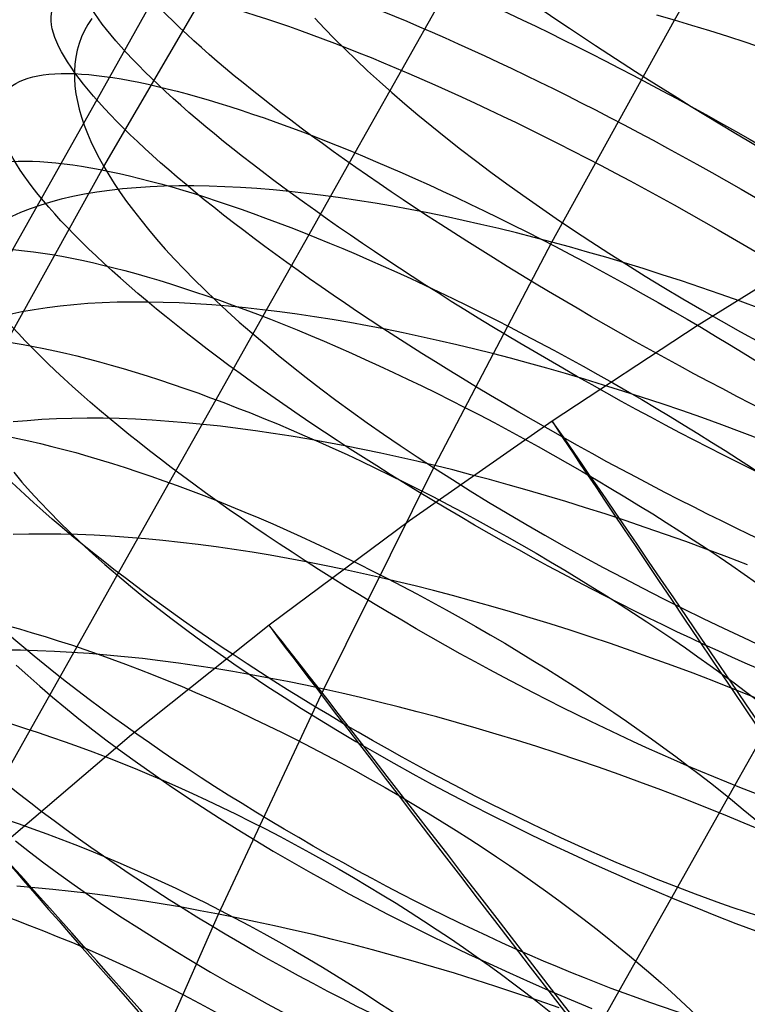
# Model space of a CAD drawing. Extents: x -1634 to -184, y -278 to 263.
# Tile 85 of 242: x -1594 to -1583, y 153 to 168. Entities that reach past the tile are written whole.
import ezdxf

# ---------------------------------------------------------------- set-up
doc = ezdxf.new("R2010")
doc.units = 0
doc.layers.add('PREDEFINITO', color=7, linetype='CONTINUOUS')

msp = doc.modelspace()

# ---------------------------------------------------------------- linework, layer by layer
at = {"layer": 'PREDEFINITO'}
for p, q in [((-1584.117, 167.767, 701.045), (-1582.164, 171.128, 702.379)), ((-1592.822, 165.534, 718.036), (-1590.682, 169.207, 719.456)), ((-1587.56, 168.287, 676.652), (-1588.283, 167.001, 676.374)), ((-1592.078, 168.067, 690.052), (-1592.931, 166.55, 689.723)), ((-1593.065, 167.701, 712.349), (-1593.118, 167.607, 712.673)), ((-1593.004, 167.791, 712.024), (-1593.065, 167.701, 712.349)), ((-1589.603, 167.796, 722.017), (-1589.457, 167.64, 722.262)), ((-1585.988, 164.38, 699.657), (-1584.117, 167.767, 701.045)), ((-1584.117, 167.767, 701.045), (-1584.383, 167.844, 701.162)), ((-1583.849, 167.687, 700.933), (-1584.117, 167.767, 701.045)), ((-1593.118, 167.607, 712.673), (-1593.163, 167.511, 712.996)), ((-1589.457, 167.64, 722.262), (-1589.303, 167.482, 722.504)), ((-1583.578, 167.603, 700.827), (-1583.849, 167.687, 700.933)), ((-1583.302, 167.516, 700.726), (-1583.578, 167.603, 700.827)), ((-1593.2, 167.411, 713.317), (-1593.229, 167.309, 713.636)), ((-1593.163, 167.511, 712.996), (-1593.2, 167.411, 713.317)), ((-1589.303, 167.482, 722.504), (-1589.142, 167.322, 722.743)), ((-1583.023, 167.425, 700.63), (-1583.302, 167.516, 700.726)), ((-1582.741, 167.331, 700.539), (-1583.023, 167.425, 700.63)), ((-1593.229, 167.309, 713.636), (-1593.251, 167.204, 713.953)), ((-1589.142, 167.322, 722.743), (-1588.974, 167.159, 722.978)), ((-1593.251, 167.204, 713.953), (-1593.265, 167.096, 714.268)), ((-1588.974, 167.159, 722.978), (-1588.799, 166.995, 723.209)), ((-1593.265, 167.096, 714.268), (-1593.271, 166.986, 714.58)), ((-1593.271, 166.986, 714.58), (-1593.271, 166.874, 714.889)), ((-1588.283, 167.001, 676.374), (-1588.99, 165.744, 676.069)), ((-1588.799, 166.995, 723.209), (-1588.617, 166.828, 723.436)), ((-1593.271, 166.874, 714.889), (-1593.263, 166.76, 715.195)), ((-1588.617, 166.828, 723.436), (-1588.428, 166.66, 723.658)), ((-1593.263, 166.76, 715.195), (-1593.247, 166.644, 715.497)), ((-1588.428, 166.66, 723.658), (-1588.232, 166.491, 723.876)), ((-1592.931, 166.55, 689.723), (-1593.775, 165.05, 689.359)), ((-1593.247, 166.644, 715.497), (-1593.225, 166.526, 715.796)), ((-1593.225, 166.526, 715.796), (-1593.197, 166.406, 716.091)), ((-1593.197, 166.406, 716.091), (-1593.161, 166.285, 716.382)), ((-1588.232, 166.491, 723.876), (-1588.029, 166.32, 724.088)), ((-1593.161, 166.285, 716.382), (-1593.12, 166.162, 716.669)), ((-1588.029, 166.32, 724.088), (-1587.82, 166.147, 724.295)), ((-1593.12, 166.162, 716.669), (-1593.072, 166.039, 716.951)), ((-1587.82, 166.147, 724.295), (-1587.603, 165.974, 724.497)), ((-1593.072, 166.039, 716.951), (-1593.018, 165.914, 717.23)), ((-1593.018, 165.914, 717.23), (-1592.958, 165.788, 717.503)), ((-1587.603, 165.974, 724.497), (-1587.381, 165.799, 724.692)), ((-1592.958, 165.788, 717.503), (-1592.893, 165.661, 717.772)), ((-1587.381, 165.799, 724.692), (-1587.152, 165.624, 724.882)), ((-1592.893, 165.661, 717.772), (-1592.822, 165.534, 718.036)), ((-1588.99, 165.744, 676.069), (-1589.695, 164.492, 675.734)), ((-1587.152, 165.624, 724.882), (-1586.917, 165.448, 725.065)), ((-1594.875, 161.832, 716.56), (-1592.822, 165.534, 718.036)), ((-1592.822, 165.534, 718.036), (-1592.745, 165.405, 718.297)), ((-1586.917, 165.448, 725.065), (-1586.676, 165.271, 725.241)), ((-1592.745, 165.405, 718.297), (-1592.662, 165.273, 718.558)), ((-1592.736, 165.167, 705.197), (-1592.93, 165.14, 705.488)), ((-1592.536, 165.19, 704.909), (-1592.736, 165.167, 705.197)), ((-1592.662, 165.273, 718.558), (-1592.572, 165.138, 718.819)), ((-1592.329, 165.208, 704.627), (-1592.536, 165.19, 704.909)), ((-1592.117, 165.221, 704.35), (-1592.329, 165.208, 704.627)), ((-1591.9, 165.231, 704.079), (-1592.117, 165.221, 704.35)), ((-1591.676, 165.236, 703.813), (-1591.9, 165.231, 704.079)), ((-1591.448, 165.236, 703.553), (-1591.676, 165.236, 703.813)), ((-1591.215, 165.232, 703.298), (-1591.448, 165.236, 703.553)), ((-1590.978, 165.224, 703.051), (-1591.215, 165.232, 703.298)), ((-1590.736, 165.212, 702.809), (-1590.978, 165.224, 703.051)), ((-1590.49, 165.196, 702.574), (-1590.736, 165.212, 702.809)), ((-1590.241, 165.175, 702.346), (-1590.49, 165.196, 702.574)), ((-1589.988, 165.151, 702.125), (-1590.241, 165.175, 702.346)), ((-1589.732, 165.123, 701.91), (-1589.988, 165.151, 702.125)), ((-1586.676, 165.271, 725.241), (-1586.429, 165.094, 725.41)), ((-1593.775, 165.05, 689.359), (-1594.616, 163.556, 688.96)), ((-1593.471, 165.033, 706.389), (-1593.637, 164.989, 706.697)), ((-1593.297, 165.073, 706.085), (-1593.471, 165.033, 706.389)), ((-1593.117, 165.109, 705.785), (-1593.297, 165.073, 706.085)), ((-1592.93, 165.14, 705.488), (-1593.117, 165.109, 705.785)), ((-1592.572, 165.138, 718.819), (-1592.475, 165.001, 719.079)), ((-1592.475, 165.001, 719.079), (-1592.371, 164.86, 719.337)), ((-1589.474, 165.091, 701.703), (-1589.732, 165.123, 701.91)), ((-1589.213, 165.055, 701.503), (-1589.474, 165.091, 701.703)), ((-1588.95, 165.016, 701.309), (-1589.213, 165.055, 701.503)), ((-1588.684, 164.973, 701.123), (-1588.95, 165.016, 701.309)), ((-1586.429, 165.094, 725.41), (-1586.177, 164.917, 725.572)), ((-1593.948, 164.887, 707.322), (-1594.092, 164.83, 707.639)), ((-1593.796, 164.94, 707.008), (-1593.948, 164.887, 707.322)), ((-1593.637, 164.989, 706.697), (-1593.796, 164.94, 707.008)), ((-1592.371, 164.86, 719.337), (-1592.26, 164.718, 719.594)), ((-1588.418, 164.927, 700.944), (-1588.684, 164.973, 701.123)), ((-1588.15, 164.878, 700.773), (-1588.418, 164.927, 700.944)), ((-1587.88, 164.825, 700.608), (-1588.15, 164.878, 700.773)), ((-1586.177, 164.917, 725.572), (-1585.92, 164.74, 725.727)), ((-1594.092, 164.83, 707.639), (-1594.228, 164.768, 707.957)), ((-1592.26, 164.718, 719.594), (-1592.142, 164.572, 719.85)), ((-1587.61, 164.77, 700.451), (-1587.88, 164.825, 700.608)), ((-1587.34, 164.711, 700.301), (-1587.61, 164.77, 700.451)), ((-1587.069, 164.65, 700.158), (-1587.34, 164.711, 700.301)), ((-1585.92, 164.74, 725.727), (-1585.657, 164.563, 725.875)), ((-1592.142, 164.572, 719.85), (-1592.017, 164.424, 720.104)), ((-1586.798, 164.586, 700.022), (-1587.069, 164.65, 700.158)), ((-1586.528, 164.52, 699.893), (-1586.798, 164.586, 700.022)), ((-1585.657, 164.563, 725.875), (-1585.39, 164.387, 726.015)), ((-1592.017, 164.424, 720.104), (-1591.885, 164.273, 720.355)), ((-1589.695, 164.492, 675.734), (-1590.396, 163.247, 675.37)), ((-1586.257, 164.451, 699.772), (-1586.528, 164.52, 699.893)), ((-1585.988, 164.38, 699.657), (-1586.257, 164.451, 699.772)), ((-1581.532, 164.488, 296.401), (-1583.771, 163.103, 296.409)), ((-1591.885, 164.273, 720.355), (-1591.745, 164.121, 720.604)), ((-1587.774, 160.97, 698.215), (-1585.988, 164.38, 699.657)), ((-1585.716, 164.306, 699.548), (-1585.988, 164.38, 699.657)), ((-1585.441, 164.228, 699.444), (-1585.716, 164.306, 699.548)), ((-1585.39, 164.387, 726.015), (-1585.118, 164.211, 726.147)), ((-1591.745, 164.121, 720.604), (-1591.598, 163.965, 720.851)), ((-1585.162, 164.147, 699.345), (-1585.441, 164.228, 699.444)), ((-1584.88, 164.062, 699.251), (-1585.162, 164.147, 699.345)), ((-1585.118, 164.211, 726.147), (-1584.841, 164.036, 726.271)), ((-1591.598, 163.965, 720.851), (-1591.444, 163.808, 721.094)), ((-1584.593, 163.974, 699.164), (-1584.88, 164.062, 699.251)), ((-1584.841, 164.036, 726.271), (-1584.561, 163.862, 726.387)), ((-1584.304, 163.882, 699.082), (-1584.593, 163.974, 699.164)), ((-1591.444, 163.808, 721.094), (-1591.283, 163.649, 721.334)), ((-1584.561, 163.862, 726.387), (-1584.277, 163.688, 726.495)), ((-1584.011, 163.786, 699.006), (-1584.304, 163.882, 699.082)), ((-1591.283, 163.649, 721.334), (-1591.114, 163.487, 721.57)), ((-1584.277, 163.688, 726.495), (-1583.989, 163.516, 726.594)), ((-1583.716, 163.687, 698.937), (-1584.011, 163.786, 699.006)), ((-1583.417, 163.585, 698.874), (-1583.716, 163.687, 698.937)), ((-1583.989, 163.516, 726.594), (-1583.698, 163.346, 726.685)), ((-1583.116, 163.478, 698.818), (-1583.417, 163.585, 698.874)), ((-1593.885, 163.347, 704.742), (-1594.074, 163.313, 705.037)), ((-1593.689, 163.377, 704.451), (-1593.885, 163.347, 704.742)), ((-1593.487, 163.403, 704.164), (-1593.689, 163.377, 704.451)), ((-1593.279, 163.424, 703.883), (-1593.487, 163.403, 704.164)), ((-1593.065, 163.441, 703.607), (-1593.279, 163.424, 703.883)), ((-1592.846, 163.453, 703.337), (-1593.065, 163.441, 703.607)), ((-1592.621, 163.461, 703.072), (-1592.846, 163.453, 703.337)), ((-1592.391, 163.465, 702.813), (-1592.621, 163.461, 703.072)), ((-1592.156, 163.465, 702.56), (-1592.391, 163.465, 702.813)), ((-1591.917, 163.46, 702.313), (-1592.156, 163.465, 702.56)), ((-1591.673, 163.451, 702.073), (-1591.917, 163.46, 702.313)), ((-1591.425, 163.438, 701.839), (-1591.673, 163.451, 702.073)), ((-1591.174, 163.421, 701.612), (-1591.425, 163.438, 701.839)), ((-1590.919, 163.4, 701.392), (-1591.174, 163.421, 701.612)), ((-1591.114, 163.487, 721.57), (-1590.938, 163.324, 721.803)), ((-1590.662, 163.376, 701.179), (-1590.919, 163.4, 701.392)), ((-1590.401, 163.347, 700.973), (-1590.662, 163.376, 701.179)), ((-1590.138, 163.315, 700.773), (-1590.401, 163.347, 700.973)), ((-1583.698, 163.346, 726.685), (-1583.405, 163.177, 726.768)), ((-1582.813, 163.368, 698.768), (-1583.116, 163.478, 698.818)), ((-1594.074, 163.313, 705.037), (-1594.256, 163.274, 705.336)), ((-1590.396, 163.247, 675.37), (-1591.112, 161.974, 674.964)), ((-1590.938, 163.324, 721.803), (-1590.755, 163.159, 722.031)), ((-1589.873, 163.279, 700.581), (-1590.138, 163.315, 700.773)), ((-1589.606, 163.239, 700.397), (-1589.873, 163.279, 700.581)), ((-1589.338, 163.197, 700.219), (-1589.606, 163.239, 700.397)), ((-1589.068, 163.151, 700.048), (-1589.338, 163.197, 700.219)), ((-1590.755, 163.159, 722.031), (-1590.565, 162.993, 722.255)), ((-1588.797, 163.101, 699.885), (-1589.068, 163.151, 700.048)), ((-1588.525, 163.049, 699.729), (-1588.797, 163.101, 699.885)), ((-1588.253, 162.994, 699.58), (-1588.525, 163.049, 699.729)), ((-1583.771, 163.103, 296.409), (-1585.984, 161.649, 296.417)), ((-1583.405, 163.177, 726.768), (-1583.108, 163.01, 726.842)), ((-1590.565, 162.993, 722.255), (-1590.368, 162.825, 722.474)), ((-1587.98, 162.936, 699.439), (-1588.253, 162.994, 699.58)), ((-1587.707, 162.875, 699.304), (-1587.98, 162.936, 699.439)), ((-1583.108, 163.01, 726.842), (-1582.81, 162.845, 726.907)), ((-1590.368, 162.825, 722.474), (-1590.164, 162.656, 722.688)), ((-1587.435, 162.812, 699.177), (-1587.707, 162.875, 699.304)), ((-1587.163, 162.746, 699.056), (-1587.435, 162.812, 699.177)), ((-1586.891, 162.678, 698.943), (-1587.163, 162.746, 699.056)), ((-1590.164, 162.656, 722.688), (-1589.953, 162.485, 722.897)), ((-1586.619, 162.607, 698.835), (-1586.891, 162.678, 698.943)), ((-1586.342, 162.532, 698.732), (-1586.619, 162.607, 698.835)), ((-1589.953, 162.485, 722.897), (-1589.736, 162.314, 723.1)), ((-1586.061, 162.454, 698.634), (-1586.342, 162.532, 698.732)), ((-1585.776, 162.372, 698.542), (-1586.061, 162.454, 698.634)), ((-1589.736, 162.314, 723.1), (-1589.512, 162.142, 723.297)), ((-1585.489, 162.287, 698.456), (-1585.776, 162.372, 698.542)), ((-1589.512, 162.142, 723.297), (-1589.281, 161.969, 723.488)), ((-1585.197, 162.198, 698.375), (-1585.489, 162.287, 698.456)), ((-1584.903, 162.106, 698.301), (-1585.197, 162.198, 698.375)), ((-1584.606, 162.01, 698.233), (-1584.903, 162.106, 698.301)), ((-1584.305, 161.91, 698.171), (-1584.606, 162.01, 698.233)), ((-1591.112, 161.974, 674.964), (-1591.824, 160.709, 674.526)), ((-1589.281, 161.969, 723.488), (-1589.045, 161.796, 723.673)), ((-1584.003, 161.807, 698.117), (-1584.305, 161.91, 698.171)), ((-1593.312, 161.689, 702.06), (-1593.544, 161.682, 702.317)), ((-1593.075, 161.692, 701.808), (-1593.312, 161.689, 702.06)), ((-1592.834, 161.69, 701.562), (-1593.075, 161.692, 701.808)), ((-1592.588, 161.685, 701.323), (-1592.834, 161.69, 701.562)), ((-1589.045, 161.796, 723.673), (-1588.802, 161.622, 723.851)), ((-1583.698, 161.7, 698.069), (-1584.003, 161.807, 698.117)), ((-1583.391, 161.589, 698.028), (-1583.698, 161.7, 698.069)), ((-1593.992, 161.654, 702.851), (-1594.207, 161.634, 703.126)), ((-1593.77, 161.67, 702.581), (-1593.992, 161.654, 702.851)), ((-1593.544, 161.682, 702.317), (-1593.77, 161.67, 702.581)), ((-1592.339, 161.675, 701.091), (-1592.588, 161.685, 701.323)), ((-1592.086, 161.662, 700.865), (-1592.339, 161.675, 701.091)), ((-1591.829, 161.644, 700.646), (-1592.086, 161.662, 700.865)), ((-1591.57, 161.623, 700.434), (-1591.829, 161.644, 700.646)), ((-1591.307, 161.597, 700.229), (-1591.57, 161.623, 700.434)), ((-1591.042, 161.568, 700.031), (-1591.307, 161.597, 700.229)), ((-1590.776, 161.536, 699.84), (-1591.042, 161.568, 700.031)), ((-1588.802, 161.622, 723.851), (-1588.553, 161.449, 724.023)), ((-1585.984, 161.649, 296.417), (-1588.16, 160.127, 296.424)), ((-1583.082, 161.476, 697.995), (-1583.391, 161.589, 698.028)), ((-1590.507, 161.5, 699.657), (-1590.776, 161.536, 699.84)), ((-1590.236, 161.46, 699.48), (-1590.507, 161.5, 699.657)), ((-1589.964, 161.418, 699.311), (-1590.236, 161.46, 699.48)), ((-1589.692, 161.372, 699.149), (-1589.964, 161.418, 699.311)), ((-1588.553, 161.449, 724.023), (-1588.299, 161.275, 724.187)), ((-1582.772, 161.358, 697.969), (-1583.082, 161.476, 697.995)), ((-1589.418, 161.322, 698.994), (-1589.692, 161.372, 699.149)), ((-1589.144, 161.27, 698.847), (-1589.418, 161.322, 698.994)), ((-1588.869, 161.216, 698.706), (-1589.144, 161.27, 698.847)), ((-1588.299, 161.275, 724.187), (-1588.04, 161.101, 724.344)), ((-1588.595, 161.158, 698.573), (-1588.869, 161.216, 698.706)), ((-1588.321, 161.098, 698.447), (-1588.595, 161.158, 698.573)), ((-1588.047, 161.035, 698.328), (-1588.321, 161.098, 698.447)), ((-1588.04, 161.101, 724.344), (-1587.775, 160.928, 724.494)), ((-1589.467, 157.556, 696.729), (-1587.774, 160.97, 698.215)), ((-1587.774, 160.97, 698.215), (-1588.047, 161.035, 698.328)), ((-1587.499, 160.902, 698.109), (-1587.774, 160.97, 698.215)), ((-1594.197, 160.866, 718.379), (-1594.071, 160.718, 718.634)), ((-1587.775, 160.928, 724.494), (-1587.505, 160.755, 724.636)), ((-1587.221, 160.83, 698.007), (-1587.499, 160.902, 698.109)), ((-1586.938, 160.755, 697.911), (-1587.221, 160.83, 698.007)), ((-1594.071, 160.718, 718.634), (-1593.939, 160.568, 718.886)), ((-1591.824, 160.709, 674.526), (-1592.531, 159.452, 674.057)), ((-1587.505, 160.755, 724.636), (-1587.231, 160.583, 724.77)), ((-1586.652, 160.677, 697.82), (-1586.938, 160.755, 697.911)), ((-1586.363, 160.595, 697.735), (-1586.652, 160.677, 697.82)), ((-1593.939, 160.568, 718.886), (-1593.799, 160.416, 719.136)), ((-1587.231, 160.583, 724.77), (-1586.952, 160.412, 724.896)), ((-1586.07, 160.509, 697.656), (-1586.363, 160.595, 697.735)), ((-1585.774, 160.419, 697.583), (-1586.07, 160.509, 697.656)), ((-1593.799, 160.416, 719.136), (-1593.652, 160.261, 719.384)), ((-1586.952, 160.412, 724.896), (-1586.669, 160.242, 725.015)), ((-1585.474, 160.326, 697.516), (-1585.774, 160.419, 697.583)), ((-1593.652, 160.261, 719.384), (-1593.497, 160.104, 719.628)), ((-1586.669, 160.242, 725.015), (-1586.382, 160.073, 725.125)), ((-1585.173, 160.23, 697.456), (-1585.474, 160.326, 697.516)), ((-1584.868, 160.13, 697.403), (-1585.173, 160.23, 697.456)), ((-1593.497, 160.104, 719.628), (-1593.335, 159.946, 719.87)), ((-1588.16, 160.127, 296.424), (-1590.3, 158.531, 296.432)), ((-1586.382, 160.073, 725.125), (-1586.092, 159.906, 725.226)), ((-1584.562, 160.026, 697.356), (-1584.868, 160.13, 697.403)), ((-1593.968, 159.922, 701.046), (-1594.206, 159.916, 701.297)), ((-1593.725, 159.924, 700.802), (-1593.968, 159.922, 701.046)), ((-1593.477, 159.922, 700.564), (-1593.725, 159.924, 700.802)), ((-1593.226, 159.916, 700.332), (-1593.477, 159.922, 700.564)), ((-1593.335, 159.946, 719.87), (-1593.166, 159.785, 720.107)), ((-1592.971, 159.905, 700.108), (-1593.226, 159.916, 700.332)), ((-1592.713, 159.891, 699.89), (-1592.971, 159.905, 700.108)), ((-1592.451, 159.873, 699.679), (-1592.713, 159.891, 699.89)), ((-1586.092, 159.906, 725.226), (-1585.798, 159.74, 725.32)), ((-1584.253, 159.919, 697.317), (-1584.562, 160.026, 697.356)), ((-1583.942, 159.808, 697.285), (-1584.253, 159.919, 697.317)), ((-1593.166, 159.785, 720.107), (-1592.989, 159.624, 720.341)), ((-1592.187, 159.851, 699.476), (-1592.451, 159.873, 699.679)), ((-1591.921, 159.826, 699.279), (-1592.187, 159.851, 699.476)), ((-1591.652, 159.796, 699.089), (-1591.921, 159.826, 699.279)), ((-1591.381, 159.764, 698.907), (-1591.652, 159.796, 699.089)), ((-1591.109, 159.727, 698.732), (-1591.381, 159.764, 698.907)), ((-1585.798, 159.74, 725.32), (-1585.502, 159.576, 725.405)), ((-1583.63, 159.693, 697.26), (-1583.942, 159.808, 697.285)), ((-1592.989, 159.624, 720.341), (-1592.806, 159.46, 720.571)), ((-1590.835, 159.688, 698.564), (-1591.109, 159.727, 698.732)), ((-1590.561, 159.645, 698.403), (-1590.835, 159.688, 698.564)), ((-1590.285, 159.599, 698.25), (-1590.561, 159.645, 698.403)), ((-1590.009, 159.551, 698.104), (-1590.285, 159.599, 698.25)), ((-1583.317, 159.576, 697.243), (-1583.63, 159.693, 697.26)), ((-1592.531, 159.452, 674.057), (-1593.233, 158.204, 673.557)), ((-1592.806, 159.46, 720.571), (-1592.615, 159.295, 720.796)), ((-1589.733, 159.499, 697.965), (-1590.009, 159.551, 698.104)), ((-1589.457, 159.444, 697.833), (-1589.733, 159.499, 697.965)), ((-1589.181, 159.387, 697.708), (-1589.457, 159.444, 697.833)), ((-1585.502, 159.576, 725.405), (-1585.203, 159.414, 725.482)), ((-1583.003, 159.455, 697.234), (-1583.317, 159.576, 697.243)), ((-1592.615, 159.295, 720.796), (-1592.417, 159.129, 721.017)), ((-1588.906, 159.328, 697.59), (-1589.181, 159.387, 697.708)), ((-1588.631, 159.266, 697.479), (-1588.906, 159.328, 697.59)), ((-1585.203, 159.414, 725.482), (-1584.901, 159.254, 725.55)), ((-1588.355, 159.201, 697.373), (-1588.631, 159.266, 697.479)), ((-1588.074, 159.132, 697.273), (-1588.355, 159.201, 697.373)), ((-1584.901, 159.254, 725.55), (-1584.598, 159.096, 725.61)), ((-1592.417, 159.129, 721.017), (-1592.211, 158.962, 721.233)), ((-1587.79, 159.06, 697.178), (-1588.074, 159.132, 697.273)), ((-1587.503, 158.985, 697.089), (-1587.79, 159.06, 697.178)), ((-1587.211, 158.906, 697.005), (-1587.503, 158.985, 697.089)), ((-1584.598, 159.096, 725.61), (-1584.293, 158.94, 725.661)), ((-1592.211, 158.962, 721.233), (-1591.999, 158.793, 721.443)), ((-1586.917, 158.823, 696.927), (-1587.211, 158.906, 697.005)), ((-1584.293, 158.94, 725.661), (-1583.986, 158.787, 725.703)), ((-1591.999, 158.793, 721.443), (-1591.78, 158.624, 721.648)), ((-1586.619, 158.737, 696.856), (-1586.917, 158.823, 696.927)), ((-1586.318, 158.647, 696.79), (-1586.619, 158.737, 696.856)), ((-1583.986, 158.787, 725.703), (-1583.678, 158.636, 725.738)), ((-1591.78, 158.624, 721.648), (-1591.555, 158.455, 721.847)), ((-1586.014, 158.553, 696.732), (-1586.318, 158.647, 696.79)), ((-1585.708, 158.456, 696.68), (-1586.014, 158.553, 696.732)), ((-1583.678, 158.636, 725.738), (-1583.37, 158.488, 725.764)), ((-1590.3, 158.531, 296.432), (-1592.399, 156.859, 296.44)), ((-1591.555, 158.455, 721.847), (-1591.323, 158.285, 722.04)), ((-1585.4, 158.355, 696.635), (-1585.708, 158.456, 696.68)), ((-1583.37, 158.488, 725.764), (-1583.061, 158.343, 725.781)), ((-1591.323, 158.285, 722.04), (-1591.085, 158.114, 722.227)), ((-1585.09, 158.251, 696.597), (-1585.4, 158.355, 696.635)), ((-1584.777, 158.143, 696.566), (-1585.09, 158.251, 696.597)), ((-1583.061, 158.343, 725.781), (-1582.753, 158.2, 725.79)), ((-1594.092, 158.15, 699.561), (-1594.345, 158.153, 699.791)), ((-1593.835, 158.143, 699.338), (-1594.092, 158.15, 699.561)), ((-1593.233, 158.204, 673.557), (-1593.947, 156.934, 673.013)), ((-1593.575, 158.133, 699.121), (-1593.835, 158.143, 699.338)), ((-1593.312, 158.118, 698.912), (-1593.575, 158.133, 699.121)), ((-1593.046, 158.099, 698.709), (-1593.312, 158.118, 698.912)), ((-1592.777, 158.077, 698.514), (-1593.046, 158.099, 698.709)), ((-1591.085, 158.114, 722.227), (-1590.84, 157.943, 722.407)), ((-1584.464, 158.032, 696.543), (-1584.777, 158.143, 696.566)), ((-1592.507, 158.051, 698.325), (-1592.777, 158.077, 698.514)), ((-1592.234, 158.022, 698.144), (-1592.507, 158.051, 698.325)), ((-1591.96, 157.989, 697.971), (-1592.234, 158.022, 698.144)), ((-1591.685, 157.953, 697.804), (-1591.96, 157.989, 697.971)), ((-1591.408, 157.913, 697.645), (-1591.685, 157.953, 697.804)), ((-1590.84, 157.943, 722.407), (-1590.59, 157.773, 722.58)), ((-1584.149, 157.917, 696.527), (-1584.464, 158.032, 696.543)), ((-1594.158, 157.924, 719.355), (-1593.982, 157.763, 719.59)), ((-1591.131, 157.871, 697.493), (-1591.408, 157.913, 697.645)), ((-1590.854, 157.825, 697.348), (-1591.131, 157.871, 697.493)), ((-1590.576, 157.777, 697.21), (-1590.854, 157.825, 697.348)), ((-1583.833, 157.799, 696.52), (-1584.149, 157.917, 696.527)), ((-1583.516, 157.678, 696.52), (-1583.833, 157.799, 696.52)), ((-1593.982, 157.763, 719.59), (-1593.797, 157.6, 719.82)), ((-1590.59, 157.773, 722.58), (-1590.334, 157.602, 722.747)), ((-1590.298, 157.726, 697.079), (-1590.576, 157.777, 697.21)), ((-1590.02, 157.672, 696.956), (-1590.298, 157.726, 697.079)), ((-1589.743, 157.615, 696.839), (-1590.02, 157.672, 696.956)), ((-1583.199, 157.553, 696.528), (-1583.516, 157.678, 696.52)), ((-1582.318, 157.65, 693.098), (-1583.197, 156.089, 692.68)), ((-1593.797, 157.6, 719.82), (-1593.606, 157.436, 720.046)), ((-1591.075, 154.123, 695.192), (-1589.467, 157.556, 696.729)), ((-1590.334, 157.602, 722.747), (-1590.072, 157.432, 722.906)), ((-1589.467, 157.556, 696.729), (-1589.743, 157.615, 696.839)), ((-1589.189, 157.494, 696.625), (-1589.467, 157.556, 696.729)), ((-1588.907, 157.429, 696.526), (-1589.189, 157.494, 696.625)), ((-1582.882, 157.425, 696.544), (-1583.199, 157.553, 696.528)), ((-1593.606, 157.436, 720.046), (-1593.407, 157.271, 720.268)), ((-1590.072, 157.432, 722.906), (-1589.805, 157.263, 723.058)), ((-1588.621, 157.36, 696.433), (-1588.907, 157.429, 696.526)), ((-1588.332, 157.287, 696.345), (-1588.621, 157.36, 696.433)), ((-1593.407, 157.271, 720.268), (-1593.202, 157.104, 720.485)), ((-1589.805, 157.263, 723.058), (-1589.533, 157.094, 723.202)), ((-1588.039, 157.211, 696.262), (-1588.332, 157.287, 696.345)), ((-1587.743, 157.132, 696.186), (-1588.039, 157.211, 696.262)), ((-1593.202, 157.104, 720.485), (-1592.989, 156.937, 720.696)), ((-1589.533, 157.094, 723.202), (-1589.256, 156.926, 723.339)), ((-1587.443, 157.049, 696.115), (-1587.743, 157.132, 696.186)), ((-1587.141, 156.962, 696.052), (-1587.443, 157.049, 696.115)), ((-1593.947, 156.934, 673.013), (-1594.655, 155.676, 672.437)), ((-1592.989, 156.937, 720.696), (-1592.769, 156.769, 720.902)), ((-1589.256, 156.926, 723.339), (-1588.975, 156.759, 723.468)), ((-1586.835, 156.871, 695.994), (-1587.141, 156.962, 696.052)), ((-1592.399, 156.859, 296.44), (-1594.452, 155.109, 296.447)), ((-1592.769, 156.769, 720.902), (-1592.543, 156.601, 721.102)), ((-1588.975, 156.759, 723.468), (-1588.69, 156.593, 723.588)), ((-1586.528, 156.777, 695.944), (-1586.835, 156.871, 695.994)), ((-1586.218, 156.68, 695.9), (-1586.528, 156.777, 695.944)), ((-1592.543, 156.601, 721.102), (-1592.31, 156.432, 721.296)), ((-1588.69, 156.593, 723.588), (-1588.4, 156.428, 723.701)), ((-1585.906, 156.578, 695.864), (-1586.218, 156.68, 695.9)), ((-1585.592, 156.474, 695.834), (-1585.906, 156.578, 695.864)), ((-1592.31, 156.432, 721.296), (-1592.071, 156.263, 721.484)), ((-1588.4, 156.428, 723.701), (-1588.107, 156.266, 723.805)), ((-1585.277, 156.365, 695.813), (-1585.592, 156.474, 695.834)), ((-1584.96, 156.254, 695.799), (-1585.277, 156.365, 695.813)), ((-1592.071, 156.263, 721.484), (-1591.826, 156.093, 721.665)), ((-1588.107, 156.266, 723.805), (-1587.811, 156.104, 723.901)), ((-1584.642, 156.138, 695.792), (-1584.96, 156.254, 695.799)), ((-1584.324, 156.02, 695.794), (-1584.642, 156.138, 695.792)), ((-1591.826, 156.093, 721.665), (-1591.574, 155.924, 721.839)), ((-1587.811, 156.104, 723.901), (-1587.512, 155.945, 723.989)), ((-1584.006, 155.898, 695.804), (-1584.324, 156.02, 695.794)), ((-1583.197, 156.089, 692.68), (-1584.071, 154.534, 692.225)), ((-1591.574, 155.924, 721.839), (-1591.317, 155.755, 722.007)), ((-1587.512, 155.945, 723.989), (-1587.21, 155.788, 724.068)), ((-1583.687, 155.773, 695.821), (-1584.006, 155.898, 695.804)), ((-1591.317, 155.755, 722.007), (-1591.055, 155.587, 722.167)), ((-1587.21, 155.788, 724.068), (-1586.905, 155.632, 724.139)), ((-1583.369, 155.645, 695.847), (-1583.687, 155.773, 695.821)), ((-1591.055, 155.587, 722.167), (-1590.787, 155.419, 722.32)), ((-1586.905, 155.632, 724.139), (-1586.599, 155.48, 724.201)), ((-1583.051, 155.513, 695.882), (-1583.369, 155.645, 695.847)), ((-1590.787, 155.419, 722.32), (-1590.514, 155.252, 722.466)), ((-1586.599, 155.48, 724.201), (-1586.29, 155.329, 724.255)), ((-1582.734, 155.379, 695.924), (-1583.051, 155.513, 695.882)), ((-1594.169, 155.24, 719.723), (-1593.956, 155.074, 719.935)), ((-1590.514, 155.252, 722.466), (-1590.236, 155.086, 722.604)), ((-1586.29, 155.329, 724.255), (-1585.981, 155.181, 724.301)), ((-1590.236, 155.086, 722.604), (-1589.953, 154.921, 722.734)), ((-1585.981, 155.181, 724.301), (-1585.67, 155.036, 724.338)), ((-1593.956, 155.074, 719.935), (-1593.736, 154.907, 720.142)), ((-1585.67, 155.036, 724.338), (-1585.358, 154.893, 724.366)), ((-1593.736, 154.907, 720.142), (-1593.509, 154.74, 720.343)), ((-1589.953, 154.921, 722.734), (-1589.667, 154.758, 722.856)), ((-1585.358, 154.893, 724.366), (-1585.046, 154.754, 724.386)), ((-1593.509, 154.74, 720.343), (-1593.275, 154.572, 720.538)), ((-1589.667, 154.758, 722.856), (-1589.376, 154.595, 722.969)), ((-1585.046, 154.754, 724.386), (-1584.734, 154.617, 724.398)), ((-1593.875, 154.525, 696.581), (-1594.151, 154.548, 696.759)), ((-1593.598, 154.499, 696.41), (-1593.875, 154.525, 696.581)), ((-1593.319, 154.469, 696.246), (-1593.598, 154.499, 696.41)), ((-1593.275, 154.572, 720.538), (-1593.035, 154.404, 720.727)), ((-1589.376, 154.595, 722.969), (-1589.082, 154.435, 723.075)), ((-1584.071, 154.534, 692.225), (-1584.964, 152.947, 691.718)), ((-1584.734, 154.617, 724.398), (-1584.422, 154.484, 724.402)), ((-1584.422, 154.484, 724.402), (-1584.11, 154.354, 724.398)), ((-1593.039, 154.436, 696.089), (-1593.319, 154.469, 696.246)), ((-1592.759, 154.4, 695.94), (-1593.039, 154.436, 696.089)), ((-1593.035, 154.404, 720.727), (-1592.789, 154.237, 720.909)), ((-1592.478, 154.361, 695.797), (-1592.759, 154.4, 695.94)), ((-1592.196, 154.319, 695.662), (-1592.478, 154.361, 695.797)), ((-1589.082, 154.435, 723.075), (-1588.784, 154.276, 723.172)), ((-1584.11, 154.354, 724.398), (-1583.8, 154.227, 724.386)), ((-1592.789, 154.237, 720.909), (-1592.537, 154.069, 721.085)), ((-1591.915, 154.274, 695.534), (-1592.196, 154.319, 695.662)), ((-1591.634, 154.227, 695.413), (-1591.915, 154.274, 695.534)), ((-1591.354, 154.176, 695.299), (-1591.634, 154.227, 695.413)), ((-1591.075, 154.123, 695.192), (-1591.354, 154.176, 695.299)), ((-1588.784, 154.276, 723.172), (-1588.483, 154.119, 723.261)), ((-1583.8, 154.227, 724.386), (-1583.49, 154.103, 724.366)), ((-1592.596, 150.674, 693.605), (-1591.075, 154.123, 695.192)), ((-1592.537, 154.069, 721.085), (-1592.279, 153.902, 721.254)), ((-1590.793, 154.068, 695.091), (-1591.075, 154.123, 695.192)), ((-1590.508, 154.008, 694.995), (-1590.793, 154.068, 695.091)), ((-1588.483, 154.119, 723.261), (-1588.18, 153.964, 723.342)), ((-1583.49, 154.103, 724.366), (-1583.181, 153.982, 724.339)), ((-1592.279, 153.902, 721.254), (-1592.015, 153.735, 721.415)), ((-1590.219, 153.946, 694.904), (-1590.508, 154.008, 694.995)), ((-1589.926, 153.879, 694.818), (-1590.219, 153.946, 694.904)), ((-1589.63, 153.81, 694.739), (-1589.926, 153.879, 694.818)), ((-1588.18, 153.964, 723.342), (-1587.874, 153.811, 723.414)), ((-1583.181, 153.982, 724.339), (-1582.874, 153.866, 724.304)), ((-1592.015, 153.735, 721.415), (-1591.746, 153.569, 721.569)), ((-1589.331, 153.736, 694.665), (-1589.63, 153.81, 694.739)), ((-1589.028, 153.659, 694.598), (-1589.331, 153.736, 694.665)), ((-1587.874, 153.811, 723.414), (-1587.566, 153.661, 723.478)), ((-1588.722, 153.579, 694.537), (-1589.028, 153.659, 694.598)), ((-1588.414, 153.494, 694.482), (-1588.722, 153.579, 694.537)), ((-1587.566, 153.661, 723.478), (-1587.256, 153.513, 723.533)), ((-1591.746, 153.569, 721.569), (-1591.472, 153.404, 721.716)), ((-1588.103, 153.407, 694.435), (-1588.414, 153.494, 694.482)), ((-1587.256, 153.513, 723.533), (-1586.945, 153.368, 723.58)), ((-1591.472, 153.404, 721.716), (-1591.193, 153.24, 721.855)), ((-1587.789, 153.315, 694.394), (-1588.103, 153.407, 694.435)), ((-1587.474, 153.22, 694.361), (-1587.789, 153.315, 694.394)), ((-1586.945, 153.368, 723.58), (-1586.633, 153.225, 723.618)), ((-1591.193, 153.24, 721.855), (-1590.909, 153.077, 721.986)), ((-1587.157, 153.121, 694.334), (-1587.474, 153.22, 694.361)), ((-1586.633, 153.225, 723.618), (-1586.32, 153.086, 723.648)), ((-1590.909, 153.077, 721.986), (-1590.621, 152.916, 722.11)), ((-1586.839, 153.019, 694.316), (-1587.157, 153.121, 694.334)), ((-1586.519, 152.913, 694.305), (-1586.839, 153.019, 694.316)), ((-1586.32, 153.086, 723.648), (-1586.006, 152.949, 723.67)), ((-1590.621, 152.916, 722.11), (-1590.33, 152.756, 722.225)), ((-1586.198, 152.804, 694.301), (-1586.519, 152.913, 694.305)), ((-1586.006, 152.949, 723.67), (-1585.692, 152.815, 723.683)), ((-1584.964, 152.947, 691.718), (-1585.853, 151.367, 691.172)), ((-1590.33, 152.756, 722.225), (-1590.034, 152.597, 722.332)), ((-1585.877, 152.691, 694.306), (-1586.198, 152.804, 694.301)), ((-1585.692, 152.815, 723.683), (-1585.378, 152.685, 723.688))]:
    msp.add_line(p, q, dxfattribs=at)
at = {"layer": 'PREDEFINITO', "extrusion": (0.562008, 0.81952, 0.111952)}
msp.add_circle((1399.874, 766.357, -668.84), 10, dxfattribs=at)
at = {"layer": 'PREDEFINITO', "extrusion": (0.535883, 0.833686, 0.133406)}
msp.add_circle((1421.679, 775.056, -613.619), 10, dxfattribs=at)
at = {"layer": 'PREDEFINITO', "extrusion": (0.522426, 0.840382, 0.144323)}
msp.add_circle((1432.273, 778.673, -585.385), 10, dxfattribs=at)
at = {"layer": 'PREDEFINITO', "extrusion": (0.509276, 0.846489, 0.155224)}
msp.add_circle((1442.209, 781.839, -557.749), 10, dxfattribs=at)
at = {"layer": 'PREDEFINITO', "extrusion": (0.484574, 0.856568, 0.177424)}
msp.add_circle((1459.742, 787.34, -505.087), 10, dxfattribs=at)
at = {"layer": 'PREDEFINITO', "extrusion": (0.481839, 0.856294, 0.18599)}
msp.add_circle((1461.193, 791.093, -495.758), 10, dxfattribs=at)
at = {"layer": 'PREDEFINITO', "extrusion": (0.4808, 0.854593, 0.196223)}
msp.add_circle((1461.239, 796.202, -488.208), 10, dxfattribs=at)
at = {"layer": 'PREDEFINITO', "extrusion": (0.478723, 0.850781, 0.216786)}
msp.add_circle((1461.201, 806.323, -473.113), 10, dxfattribs=at)
at = {"layer": 'PREDEFINITO', "extrusion": (0.476384, 0.846638, 0.237197)}
msp.add_circle((1461.206, 816.075, -457.757), 10, dxfattribs=at)
at = {"layer": 'PREDEFINITO', "extrusion": (0.473834, 0.842123, 0.257507)}
msp.add_circle((1461.211, 825.505, -442.198), 10, dxfattribs=at)
at = {"layer": 'PREDEFINITO', "extrusion": (0.471, 0.837102, 0.278244)}
msp.add_circle((1461.216, 834.846, -426.02), 10, dxfattribs=at)
at = {"layer": 'PREDEFINITO', "extrusion": (0.467944, 0.831687, 0.298873)}
msp.add_circle((1461.221, 843.846, -409.628), 10, dxfattribs=at)
at = {"layer": 'PREDEFINITO', "extrusion": (0.827765, 0.561068, -0.002879)}
msp.add_circle((1013.656, 292.893, -1222.979), 10, dxfattribs=at)
at = {"layer": 'PREDEFINITO', "extrusion": (0.461188, 0.819712, 0.339673)}
msp.add_circle((1461.232, 860.76, -376.31), 10, dxfattribs=at)
at = {"layer": 'PREDEFINITO', "extrusion": (0.792181, 0.61028, -0.00282)}
msp.add_circle((1086.117, 293.145, -1163.894), 10, dxfattribs=at)
at = {"layer": 'PREDEFINITO', "extrusion": (0.457394, 0.812984, 0.360344)}
msp.add_circle((1461.238, 868.869, -358.96), 10, dxfattribs=at)
at = {"layer": 'PREDEFINITO', "extrusion": (0.453379, 0.805866, 0.380825)}
msp.add_circle((1461.244, 876.587, -341.449), 10, dxfattribs=at)
at = {"layer": 'PREDEFINITO', "extrusion": (0.449147, 0.79836, 0.40111)}
msp.add_circle((1461.25, 883.913, -323.781), 10, dxfattribs=at)
at = {"layer": 'PREDEFINITO', "extrusion": (0.749871, 0.661578, -0.002742)}
msp.add_circle((1161.171, 293.442, -1093.83), 10, dxfattribs=at)
at = {"layer": 'PREDEFINITO', "extrusion": (0.444697, 0.790467, 0.421196)}
msp.add_circle((1461.256, 890.846, -305.961), 10, dxfattribs=at)

doc.saveas('drawing.dxf')
